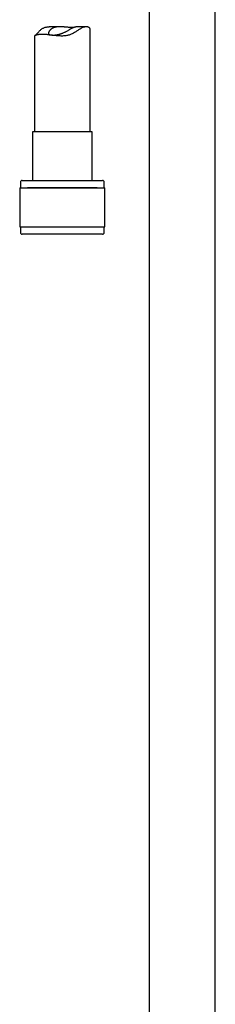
# Model space of a CAD drawing. Header units: millimetres. Extents: x 8 to 1577, y 12 to 2534.
# Tile 37 of 60: x 758 to 811, y 1637 to 1903. Entities that reach past the tile are written whole.
import ezdxf

# ---------------------------------------------------------------- set-up
doc = ezdxf.new("R2010")
doc.units = ezdxf.units.MM

msp = doc.modelspace()

# ---------------------------------------------------------------- linework, layer by layer
at = {"color": 7, "linetype": 'Continuous', "lineweight": 30}
for p, q in [((793.2, 1915.73), (793.2, 1428.54)), ((811, 1428.56), (811, 1915.73)), ((769.09, 1901.18), (766.29, 1901.18)), ((776.23, 1901.18), (773.44, 1901.18)), ((762.3, 1898.69), (762.3, 1872.81)), ((766.94, 1898.92), (767.08, 1898.91)), ((777.3, 1872.81), (777.3, 1900.43)), ((761.75, 1872.81), (761.75, 1859.69)), ((777.85, 1859.69), (777.85, 1872.81)), ((758.5, 1859.19), (758.5, 1857.69)), ((781.1, 1857.69), (781.1, 1859.19)), ((758.32, 1857.69), (758.32, 1847.19)), ((760.8, 1857.69), (763.27, 1857.69)), ((781.27, 1847.19), (781.27, 1857.69)), ((758.5, 1847.19), (758.5, 1845.69)), ((761.96, 1845.19), (759, 1845.19)), ((781.1, 1845.69), (781.1, 1847.19))]:
    msp.add_line(p, q, dxfattribs=at)
at = {"color": 7, "linetype": 'Continuous', "lineweight": 30, "flags": 128}
for points in [[(777.85, 1872.81), (777.84, 1872.81), (777.83, 1872.81), (777.8, 1872.81), (777.76, 1872.81), (777.7, 1872.81), (777.64, 1872.81), (777.56, 1872.81), (777.47, 1872.81), (777.37, 1872.81), (777.25, 1872.81), (777.13, 1872.81), (776.99, 1872.81), (776.84, 1872.81), (776.68, 1872.81), (776.51, 1872.81), (776.33, 1872.81), (776.14, 1872.81), (775.94, 1872.81), (775.73, 1872.81), (775.51, 1872.81), (775.28, 1872.81), (775.04, 1872.81), (774.8, 1872.81), (774.54, 1872.81), (774.28, 1872.81), (774.01, 1872.81), (773.74, 1872.81), (773.46, 1872.81), (773.17, 1872.81), (772.88, 1872.81), (772.59, 1872.81), (772.29, 1872.81), (771.98, 1872.81), (771.67, 1872.81), (771.36, 1872.81), (771.05, 1872.81), (770.73, 1872.81), (770.42, 1872.81), (770.1, 1872.81), (769.78, 1872.81), (769.46, 1872.81), (769.15, 1872.81), (768.83, 1872.81), (768.52, 1872.81), (768.2, 1872.81), (767.89, 1872.81), (767.58, 1872.81), (767.28, 1872.81), (766.98, 1872.81), (766.68, 1872.81), (766.39, 1872.81), (766.11, 1872.81), (765.83, 1872.81), (765.56, 1872.81), (765.29, 1872.81), (765.03, 1872.81), (764.78, 1872.81), (764.53, 1872.81), (764.29, 1872.81), (764.07, 1872.81), (763.85, 1872.81), (763.64, 1872.81), (763.44, 1872.81), (763.25, 1872.81), (763.07, 1872.81), (762.9, 1872.81), (762.74, 1872.81), (762.59, 1872.81), (762.46, 1872.81), (762.33, 1872.81), (762.22, 1872.81), (762.12, 1872.81), (762.03, 1872.81), (761.95, 1872.81), (761.89, 1872.81), (761.83, 1872.81), (761.79, 1872.81), (761.77, 1872.81), (761.75, 1872.81), (761.75, 1872.81)], [(759, 1859.69), (759, 1859.69), (759.02, 1859.69), (759.05, 1859.69), (759.09, 1859.69), (759.14, 1859.69), (759.21, 1859.69), (759.29, 1859.69), (759.38, 1859.69), (759.48, 1859.69), (759.6, 1859.69), (759.72, 1859.69), (759.86, 1859.69), (760.01, 1859.69), (760.17, 1859.69), (760.34, 1859.69), (760.52, 1859.69), (760.72, 1859.69), (760.92, 1859.69), (761.13, 1859.69), (761.36, 1859.69), (761.59, 1859.69), (761.84, 1859.69), (762.09, 1859.69), (762.35, 1859.69), (762.62, 1859.69), (762.9, 1859.69), (763.18, 1859.69), (763.48, 1859.69), (763.78, 1859.69), (764.09, 1859.69), (764.4, 1859.69), (764.72, 1859.69), (765.05, 1859.69), (765.38, 1859.69), (765.72, 1859.69), (766.06, 1859.69), (766.4, 1859.69), (766.75, 1859.69), (767.11, 1859.69), (767.47, 1859.69), (767.82, 1859.69), (768.19, 1859.69), (768.55, 1859.69), (768.91, 1859.69), (769.28, 1859.69), (769.65, 1859.69), (770.01, 1859.69), (770.38, 1859.69), (770.75, 1859.69), (771.11, 1859.69), (771.47, 1859.69), (771.84, 1859.69), (772.2, 1859.69), (772.55, 1859.69), (772.9, 1859.69), (773.25, 1859.69), (773.6, 1859.69), (773.94, 1859.69), (774.28, 1859.69), (774.61, 1859.69), (774.93, 1859.69), (775.25, 1859.69), (775.57, 1859.69), (775.87, 1859.69), (776.17, 1859.69), (776.47, 1859.69), (776.75, 1859.69), (777.03, 1859.69), (777.29, 1859.69), (777.55, 1859.69), (777.81, 1859.69), (778.05, 1859.69), (778.28, 1859.69), (778.5, 1859.69), (778.71, 1859.69), (778.92, 1859.69), (779.11, 1859.69), (779.29, 1859.69), (779.46, 1859.69), (779.62, 1859.69), (779.76, 1859.69), (779.9, 1859.69), (780.02, 1859.69), (780.13, 1859.69), (780.24, 1859.69), (780.32, 1859.69), (780.4, 1859.69), (780.46, 1859.69), (780.52, 1859.69), (780.55, 1859.69), (780.58, 1859.69), (780.6, 1859.69), (780.6, 1859.69)], [(758.32, 1857.69), (758.33, 1857.69), (758.35, 1857.69), (758.38, 1857.69), (758.42, 1857.69), (758.48, 1857.69), (758.54, 1857.69), (758.62, 1857.69), (758.72, 1857.69), (758.82, 1857.69), (758.94, 1857.69), (759.07, 1857.69), (759.21, 1857.69), (759.36, 1857.69), (759.52, 1857.69), (759.7, 1857.69), (759.88, 1857.69), (760.08, 1857.69), (760.29, 1857.69), (760.5, 1857.69), (760.73, 1857.69), (760.97, 1857.69), (761.21, 1857.69), (761.47, 1857.69), (761.74, 1857.69), (762.01, 1857.69), (762.29, 1857.69), (762.58, 1857.69), (762.88, 1857.69), (763.19, 1857.69), (763.5, 1857.69), (763.82, 1857.69), (764.15, 1857.69), (764.49, 1857.69), (764.82, 1857.69), (765.17, 1857.69), (765.52, 1857.69), (765.87, 1857.69), (766.23, 1857.69), (766.59, 1857.69), (766.96, 1857.69), (767.33, 1857.69), (767.7, 1857.69), (768.08, 1857.69), (768.45, 1857.69), (768.83, 1857.69), (769.21, 1857.69), (769.59, 1857.69), (769.97, 1857.69), (770.35, 1857.69), (770.72, 1857.69), (771.1, 1857.69), (771.48, 1857.69), (771.85, 1857.69), (772.22, 1857.69), (772.59, 1857.69), (772.96, 1857.69), (773.32, 1857.69), (773.68, 1857.69), (774.04, 1857.69), (774.39, 1857.69), (774.73, 1857.69), (775.07, 1857.69), (775.41, 1857.69), (775.73, 1857.69), (776.06, 1857.69), (776.37, 1857.69), (776.68, 1857.69), (776.98, 1857.69), (777.27, 1857.69), (777.55, 1857.69), (777.83, 1857.69), (778.1, 1857.69), (778.35, 1857.69), (778.6, 1857.69), (778.84, 1857.69), (779.07, 1857.69), (779.29, 1857.69), (779.5, 1857.69), (779.69, 1857.69), (779.88, 1857.69), (780.06, 1857.69), (780.22, 1857.69), (780.37, 1857.69), (780.52, 1857.69), (780.64, 1857.69), (780.76, 1857.69), (780.87, 1857.69), (780.96, 1857.69), (781.04, 1857.69), (781.11, 1857.69), (781.17, 1857.69), (781.22, 1857.69), (781.25, 1857.69), (781.27, 1857.69), (781.27, 1857.69), (781.27, 1857.69)], [(779.15, 1857.69), (779.15, 1857.69), (779.14, 1857.69), (779.12, 1857.69), (779.08, 1857.69), (779.04, 1857.69), (778.98, 1857.69), (778.91, 1857.69), (778.82, 1857.69), (778.73, 1857.69), (778.62, 1857.69), (778.5, 1857.69), (778.37, 1857.69), (778.23, 1857.69), (778.08, 1857.69), (777.91, 1857.69), (777.74, 1857.69), (777.55, 1857.69), (777.36, 1857.69), (777.15, 1857.69), (776.93, 1857.69), (776.71, 1857.69), (776.47, 1857.69), (776.23, 1857.69), (775.98, 1857.69), (775.72, 1857.69), (775.45, 1857.69), (775.17, 1857.69), (774.89, 1857.69), (774.6, 1857.69), (774.31, 1857.69), (774, 1857.69), (773.7, 1857.69), (773.38, 1857.69), (773.06, 1857.69), (772.74, 1857.69), (772.42, 1857.69), (772.09, 1857.69), (771.75, 1857.69), (771.42, 1857.69), (771.08, 1857.69), (770.74, 1857.69), (770.4, 1857.69), (770.06, 1857.69), (769.72, 1857.69), (769.38, 1857.69), (769.04, 1857.69), (768.7, 1857.69), (768.36, 1857.69), (768.02, 1857.69), (767.69, 1857.69), (767.36, 1857.69), (767.03, 1857.69), (766.7, 1857.69), (766.38, 1857.69), (766.07, 1857.69), (765.76, 1857.69), (765.45, 1857.69), (765.15, 1857.69), (764.86, 1857.69), (764.57, 1857.69), (764.29, 1857.69), (764.02, 1857.69), (763.76, 1857.69), (763.5, 1857.69), (763.25, 1857.69), (763.01, 1857.69), (762.78, 1857.69), (762.56, 1857.69), (762.35, 1857.69), (762.15, 1857.69), (761.96, 1857.69), (761.78, 1857.69), (761.61, 1857.69), (761.45, 1857.69), (761.3, 1857.69), (761.16, 1857.69), (761.04, 1857.69), (760.92, 1857.69), (760.82, 1857.69), (760.73, 1857.69), (760.66, 1857.69), (760.59, 1857.69), (760.54, 1857.69), (760.5, 1857.69), (760.47, 1857.69), (760.45, 1857.69), (760.45, 1857.69)], [(758.32, 1847.19), (758.33, 1847.19), (758.35, 1847.19), (758.38, 1847.19), (758.42, 1847.19), (758.48, 1847.19), (758.54, 1847.19), (758.62, 1847.19), (758.72, 1847.19), (758.82, 1847.19), (758.94, 1847.19), (759.07, 1847.19), (759.21, 1847.19), (759.36, 1847.19), (759.52, 1847.19), (759.7, 1847.19), (759.88, 1847.19), (760.08, 1847.19), (760.29, 1847.19), (760.5, 1847.19), (760.73, 1847.19), (760.97, 1847.19), (761.21, 1847.19), (761.47, 1847.19), (761.74, 1847.19), (762.01, 1847.19), (762.29, 1847.19), (762.58, 1847.19), (762.88, 1847.19), (763.19, 1847.19), (763.5, 1847.19), (763.82, 1847.19), (764.15, 1847.19), (764.49, 1847.19), (764.82, 1847.19), (765.17, 1847.19), (765.52, 1847.19), (765.87, 1847.19), (766.23, 1847.19), (766.59, 1847.19), (766.96, 1847.19), (767.33, 1847.19), (767.7, 1847.19), (768.08, 1847.19), (768.45, 1847.19), (768.83, 1847.19), (769.21, 1847.19), (769.59, 1847.19), (769.97, 1847.19), (770.35, 1847.19), (770.72, 1847.19), (771.1, 1847.19), (771.48, 1847.19), (771.85, 1847.19), (772.22, 1847.19), (772.59, 1847.19), (772.96, 1847.19), (773.32, 1847.19), (773.68, 1847.19), (774.04, 1847.19), (774.39, 1847.19), (774.73, 1847.19), (775.07, 1847.19), (775.41, 1847.19), (775.73, 1847.19), (776.06, 1847.19), (776.37, 1847.19), (776.68, 1847.19), (776.98, 1847.19), (777.27, 1847.19), (777.55, 1847.19), (777.83, 1847.19), (778.1, 1847.19), (778.35, 1847.19), (778.6, 1847.19), (778.84, 1847.19), (779.07, 1847.19), (779.29, 1847.19), (779.5, 1847.19), (779.69, 1847.19), (779.88, 1847.19), (780.06, 1847.19), (780.22, 1847.19), (780.37, 1847.19), (780.52, 1847.19), (780.64, 1847.19), (780.76, 1847.19), (780.87, 1847.19), (780.96, 1847.19), (781.04, 1847.19), (781.11, 1847.19), (781.17, 1847.19), (781.22, 1847.19), (781.25, 1847.19), (781.27, 1847.19), (781.27, 1847.19), (781.27, 1847.19)], [(780.6, 1845.19), (780.6, 1845.19), (780.59, 1845.19), (780.57, 1845.19), (780.54, 1845.19), (780.49, 1845.19), (780.43, 1845.19), (780.36, 1845.19), (780.28, 1845.19), (780.19, 1845.19), (780.08, 1845.19), (779.96, 1845.19), (779.83, 1845.19), (779.69, 1845.19), (779.54, 1845.19), (779.37, 1845.19), (779.2, 1845.19), (779.01, 1845.19), (778.82, 1845.19), (778.61, 1845.19), (778.39, 1845.19), (778.16, 1845.19), (777.93, 1845.19), (777.68, 1845.19), (777.43, 1845.19), (777.16, 1845.19), (776.89, 1845.19), (776.61, 1845.19), (776.32, 1845.19), (776.02, 1845.19), (775.72, 1845.19), (775.41, 1845.19), (775.09, 1845.19), (774.77, 1845.19), (774.44, 1845.19), (774.11, 1845.19), (773.77, 1845.19), (773.43, 1845.19), (773.08, 1845.19), (772.73, 1845.19), (772.37, 1845.19), (772.02, 1845.19), (771.66, 1845.19), (771.29, 1845.19), (770.93, 1845.19), (770.56, 1845.19), (770.2, 1845.19), (769.83, 1845.19), (769.46, 1845.19), (769.1, 1845.19), (768.73, 1845.19), (768.37, 1845.19), (768.01, 1845.19), (767.64, 1845.19), (767.29, 1845.19), (766.93, 1845.19), (766.58, 1845.19), (766.23, 1845.19), (765.89, 1845.19), (765.55, 1845.19), (765.21, 1845.19), (764.88, 1845.19), (764.56, 1845.19), (764.24, 1845.19), (763.93, 1845.19), (763.63, 1845.19), (763.33, 1845.19), (763.04, 1845.19), (762.76, 1845.19), (762.48, 1845.19), (762.22, 1845.19), (761.96, 1845.19)]]:
    msp.add_lwpolyline(points, dxfattribs=at)
at = {"color": 7, "linetype": 'Continuous', "lineweight": 30}
for centre, start, end in [((759, 1859.19), 90, 180), ((780.6, 1859.19), 0, 90), ((759, 1845.69), 180, 270), ((780.6, 1845.69), 270, 0)]:
    msp.add_arc(centre, 0.5, start, end, dxfattribs=at)
for points, knots in [([(762.53, 1898.84), (762.54, 1898.85), (762.58, 1898.89), (762.68, 1898.98), (762.81, 1899.13), (762.96, 1899.29), (763.12, 1899.48), (763.32, 1899.71), (763.58, 1899.99), (763.86, 1900.27), (764.14, 1900.5), (764.41, 1900.69), (764.7, 1900.85), (765.01, 1900.99), (765.34, 1901.08), (765.7, 1901.14), (766.01, 1901.17), (766.22, 1901.17), (766.29, 1901.17)], [0, 0, 0, 0, 0.020564, 0.082575, 0.144603, 0.205406, 0.266287, 0.327133, 0.420517, 0.513899, 0.577273, 0.640628, 0.705406, 0.770167, 0.833758, 0.897352, 0.963246, 1, 1, 1, 1]), ([(777.29, 1900.43), (777.3, 1900.45), (777.3, 1900.5), (777.28, 1900.59), (777.24, 1900.7), (777.16, 1900.81), (777.06, 1900.92), (776.93, 1901.01), (776.79, 1901.08), (776.65, 1901.13), (776.49, 1901.16), (776.3, 1901.18), (776.09, 1901.17), (775.86, 1901.15), (775.61, 1901.09), (775.35, 1901), (775.08, 1900.89), (774.8, 1900.74), (774.5, 1900.55), (774.17, 1900.33), (773.81, 1900.09), (773.43, 1899.84), (773.04, 1899.59), (772.63, 1899.35), (772.21, 1899.15), (771.8, 1898.99), (771.4, 1898.87), (770.97, 1898.78), (770.54, 1898.72), (770.1, 1898.69), (769.67, 1898.68), (769.23, 1898.69), (768.8, 1898.72), (768.39, 1898.75), (767.98, 1898.79), (767.58, 1898.84), (767.19, 1898.89), (766.79, 1898.93), (766.41, 1898.98), (766.04, 1899.02), (765.68, 1899.06), (765.33, 1899.09), (764.99, 1899.11), (764.66, 1899.12), (764.46, 1899.12), (764.36, 1899.12)], [0, 0, 0, 0, 0.010386, 0.033335, 0.0563, 0.079248, 0.107668, 0.136085, 0.155505, 0.174939, 0.194354, 0.216087, 0.237818, 0.260135, 0.282449, 0.304213, 0.325977, 0.348427, 0.370887, 0.397804, 0.424752, 0.451685, 0.479301, 0.506936, 0.53452, 0.557876, 0.581225, 0.605399, 0.629578, 0.652909, 0.676243, 0.700085, 0.72393, 0.746319, 0.768728, 0.791119, 0.814152, 0.837203, 0.860235, 0.88315, 0.906084, 0.928998, 0.952658, 0.97634, 1, 1, 1, 1]), ([(772.69, 1900.97), (772.65, 1900.97), (772.54, 1900.96), (772.34, 1900.97), (772.1, 1900.97), (771.85, 1900.99), (771.58, 1901.01), (771.3, 1901.03), (771.01, 1901.05), (770.72, 1901.08), (770.41, 1901.11), (770.1, 1901.13), (769.78, 1901.15), (769.47, 1901.17), (769.15, 1901.18), (768.85, 1901.17), (768.55, 1901.16), (768.26, 1901.13), (768, 1901.09), (767.75, 1901.03), (767.53, 1900.96), (767.32, 1900.87), (767.12, 1900.77), (766.91, 1900.63), (766.72, 1900.48), (766.55, 1900.32), (766.41, 1900.14), (766.28, 1899.97), (766.18, 1899.81), (766.11, 1899.65), (766.06, 1899.51), (766.05, 1899.39), (766.05, 1899.29), (766.08, 1899.2), (766.13, 1899.12), (766.2, 1899.06), (766.29, 1899.01), (766.37, 1898.99), (766.41, 1898.98)], [0, 0, 0, 0, 0.019434, 0.046559, 0.073684, 0.101603, 0.129523, 0.156589, 0.183655, 0.211471, 0.239286, 0.266994, 0.294701, 0.32325, 0.351796, 0.378793, 0.405788, 0.433749, 0.461708, 0.48606, 0.510413, 0.535517, 0.560622, 0.591512, 0.622411, 0.654166, 0.685923, 0.717831, 0.749735, 0.782494, 0.815247, 0.841529, 0.867808, 0.894828, 0.921847, 0.948147, 0.974447, 1, 1, 1, 1]), ([(767.08, 1898.91), (767.15, 1898.91), (767.28, 1898.92), (767.51, 1898.93), (767.75, 1898.95), (768.01, 1898.98), (768.27, 1899.01), (768.54, 1899.06), (768.82, 1899.13), (769.1, 1899.2), (769.37, 1899.28), (769.65, 1899.38), (769.92, 1899.49), (770.22, 1899.61), (770.53, 1899.76), (770.86, 1899.94), (771.18, 1900.12), (771.47, 1900.29), (771.74, 1900.46), (771.99, 1900.6), (772.22, 1900.74), (772.44, 1900.85), (772.62, 1900.94), (772.79, 1901.01), (772.94, 1901.07), (773.08, 1901.11), (773.2, 1901.15), (773.31, 1901.17), (773.38, 1901.17), (773.42, 1901.17), (773.44, 1901.17)], [0, 0, 0, 0, 0.034567, 0.069133, 0.104684, 0.140235, 0.17481, 0.209384, 0.244998, 0.280613, 0.314648, 0.348685, 0.383589, 0.418496, 0.463236, 0.507984, 0.55401, 0.600037, 0.638413, 0.676784, 0.716129, 0.755461, 0.787033, 0.818603, 0.851093, 0.883583, 0.915154, 0.946727, 0.979156, 1, 1, 1, 1]), ([(764.36, 1899.12), (764.26, 1899.12), (764.08, 1899.12), (763.83, 1899.11), (763.59, 1899.09), (763.36, 1899.06), (763.16, 1899.03), (762.97, 1898.99), (762.81, 1898.95), (762.68, 1898.9), (762.56, 1898.85), (762.46, 1898.81), (762.39, 1898.77), (762.33, 1898.73), (762.3, 1898.7), (762.3, 1898.69), (762.3, 1898.69)], [0, 0, 0, 0, 0.071389, 0.142837, 0.214228, 0.287807, 0.36145, 0.435033, 0.506382, 0.577784, 0.649134, 0.72243, 0.795782, 0.869071, 0.953075, 1, 1, 1, 1])]:
    msp.add_open_spline(points, degree=3, knots=knots, dxfattribs=at)

doc.saveas('drawing.dxf')
